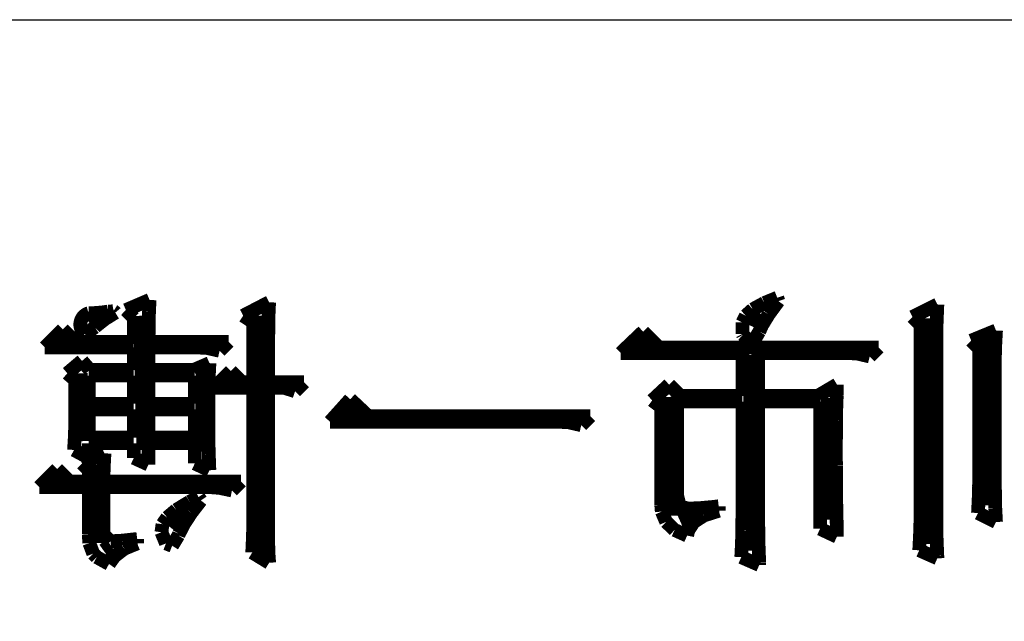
# Model space of a CAD drawing. Extents: x -19 to 391, y -43 to 244.
# Tile 8 of 33: x 0.55 to 7.83, y -32.13 to -27.68. Entities that reach past the tile are written whole.
import ezdxf

# ---------------------------------------------------------------- set-up
doc = ezdxf.new("R2010")
doc.units = 0
doc.layers.add('BOARD_GEOMETRY_SILKSCREEN_B', color=1, linetype='CONTINUOUS')

msp = doc.modelspace()

# ---------------------------------------------------------------- linework, layer by layer
at = {"layer": 'BOARD_GEOMETRY_SILKSCREEN_B'}
msp.add_lwpolyline([(-14.05001, -27.67965), (38.450012, -27.67965), (38.450012, -38.179756)], dxfattribs=at)
for points, const_width in [([(6.150864, -29.734256), (6.055106, -29.773372)], 0.1016), ([(6.159246, -29.759402), (6.150864, -29.734256)], 0.1016), ([(1.5113, -29.750766), (1.336294, -29.825696)], 0.1016), ([(1.506982, -29.839158), (1.5113, -29.750766)], 0.1016), ([(2.394966, -29.767784), (2.203196, -29.867352)], 0.1016), ([(2.391918, -29.82468), (2.394966, -29.767784)], 0.1016), ([(6.055106, -29.773372), (5.969508, -29.820362)], 0.1016), ([(6.087364, -29.857954), (6.159246, -29.759402)], 0.1016), ([(7.333996, -29.784294), (7.1501, -29.875988)], 0.1016), ([(7.32917, -29.904182), (7.333996, -29.784294)], 0.1016), ([(1.108202, -29.877258), (1.064768, -29.917898)], 0.127), ([(1.1811, -29.89199), (1.257808, -29.844492)], 0.1016), ([(1.336294, -29.825696), (1.394714, -29.883862)], 0.1016), ([(1.394714, -29.883862), (1.394714, -30.060392)], 0.1016), ([(1.453134, -29.86786), (1.478026, -30.859984)], 0.127), ([(1.504696, -29.936186), (1.506982, -29.839158)], 0.1016), ([(2.203196, -29.867352), (2.27838, -29.91739)], 0.1016), ([(2.336038, -29.86786), (2.336038, -31.605982)], 0.127), ([(2.389886, -29.897578), (2.391918, -29.82468)], 0.1016), ([(5.917692, -29.867352), (5.8928, -29.91739)], 0.1016), ([(5.969508, -29.820362), (5.917692, -29.867352)], 0.1016), ([(6.023102, -29.850588), (5.97789, -29.952188)], 0.127), ([(6.038342, -29.937964), (6.087364, -29.857954)], 0.1016), ([(7.1501, -29.875988), (7.20852, -29.934154)], 0.1016), ([(7.263892, -29.886656), (7.283704, -31.555182)], 0.127), ([(1.033272, -30.002988), (1.106678, -29.95295)], 0.1016), ([(1.106678, -29.95295), (1.117092, -29.94279)], 0.1016), ([(1.117092, -29.94279), (1.1811, -29.89199)], 0.1016), ([(1.503934, -30.041596), (1.504696, -29.936186)], 0.1016), ([(2.27838, -29.91739), (2.27838, -30.359858)], 0.1016), ([(2.38887, -29.987494), (2.389886, -29.897578)], 0.1016), ([(5.8928, -29.91739), (5.8928, -30.001464)], 0.1016), ([(6.017514, -29.984954), (6.038342, -29.937964)], 0.1016), ([(7.20852, -29.934154), (7.20852, -31.396686)], 0.1016), ([(7.326122, -30.000702), (7.32917, -29.904182)], 0.1016), ([(0.869696, -29.968698), (0.7366, -30.101794)], 0.1016), ([(0.88138, -30.05455), (0.853186, -30.035754)], 0.127), ([(0.961644, -30.060392), (0.869696, -29.968698)], 0.1016), ([(1.024636, -29.994098), (1.033272, -30.002988)], 0.1016), ([(2.3876, -30.090872), (2.38887, -29.987494)], 0.1016), ([(5.159502, -29.984954), (4.993386, -30.143196)], 0.1016), ([(5.276342, -30.101794), (5.159502, -29.984954)], 0.1016), ([(5.8928, -30.001464), (5.896864, -30.009084)], 0.1016), ([(5.896864, -30.009084), (5.959094, -30.068266)], 0.1016), ([(5.969508, -30.066488), (6.017514, -29.984954)], 0.1016), ([(7.326122, -31.436056), (7.326122, -30.000702)], 0.1016), ([(7.767574, -29.976572), (7.584186, -30.051756)], 0.1016), ([(7.76224, -30.075886), (7.767574, -29.976572)], 0.1016), ([(0.7366, -30.101794), (1.394714, -30.101794)], 0.1016), ([(1.394714, -30.060392), (0.961644, -30.060392)], 0.1016), ([(1.394714, -30.101794), (1.394714, -30.268164)], 0.1016), ([(1.502918, -30.060392), (1.503934, -30.041596)], 0.1016), ([(2.095246, -30.060392), (1.502918, -30.060392)], 0.1016), ([(1.502918, -30.268164), (1.502918, -30.101794)], 0.1016), ([(1.502918, -30.101794), (1.862074, -30.101794)], 0.1016), ([(1.862074, -30.101794), (1.937004, -30.105858)], 0.1016), ([(1.937004, -30.105858), (2.028698, -30.126686)], 0.1016), ([(2.028698, -30.126686), (2.095246, -30.060392)], 0.1016), ([(2.386584, -30.212284), (2.3876, -30.090872)], 0.1016), ([(5.210302, -30.089094), (5.124704, -30.079696)], 0.127), ([(6.900418, -30.101794), (5.276342, -30.101794)], 0.1016), ([(5.959094, -30.068266), (5.969508, -30.066488)], 0.1016), ([(6.833616, -30.168596), (6.900418, -30.101794)], 0.1016), ([(7.584186, -30.051756), (7.642606, -30.109668)], 0.1016), ([(7.688834, -30.050994), (7.705598, -31.26867)], 0.127), ([(7.759192, -30.172152), (7.76224, -30.075886)], 0.1016), ([(4.993386, -30.143196), (5.8928, -30.143196)], 0.1016), ([(5.8928, -30.143196), (5.8928, -30.45968)], 0.1016), ([(5.957824, -30.15869), (5.986272, -31.603696)], 0.127), ([(6.009386, -30.45968), (6.009386, -30.143196)], 0.1016), ([(6.009386, -30.143196), (6.667246, -30.143196)], 0.1016), ([(6.667246, -30.143196), (6.743192, -30.14726)], 0.1016), ([(6.743192, -30.14726), (6.833616, -30.168596)], 0.1016), ([(7.642606, -30.109668), (7.642606, -31.101284)], 0.1016), ([(7.759192, -31.109158), (7.759192, -30.172152)], 0.1016), ([(1.011682, -30.201362), (0.903224, -30.293056)], 0.1016), ([(1.069594, -30.268164), (1.011682, -30.201362)], 0.1016), ([(1.953768, -30.217872), (1.837182, -30.268164)], 0.1016), ([(1.949196, -30.30855), (1.953768, -30.217872)], 0.1016), ([(2.386584, -30.359858), (2.386584, -30.212284)], 0.1016), ([(0.903224, -30.293056), (0.961644, -30.343094)], 0.1016), ([(0.990092, -30.294072), (1.018032, -30.794452)], 0.127), ([(1.061466, -30.5181), (1.061466, -30.309566)], 0.1016), ([(1.061466, -30.309566), (1.394714, -30.309566)], 0.1016), ([(1.394714, -30.268164), (1.069594, -30.268164)], 0.1016), ([(1.394714, -30.309566), (1.394714, -30.5181)], 0.1016), ([(1.837182, -30.268164), (1.502918, -30.268164)], 0.1016), ([(1.502918, -30.5181), (1.502918, -30.309566)], 0.1016), ([(1.502918, -30.309566), (1.84531, -30.309566)], 0.1016), ([(1.84531, -30.309566), (1.84531, -30.5181)], 0.1016), ([(1.91643, -30.29077), (1.907032, -30.872176)], 0.127), ([(1.947418, -30.4038), (1.949196, -30.30855)], 0.1016), ([(2.111502, -30.2768), (1.987042, -30.40126)], 0.1016), ([(2.195068, -30.359858), (2.111502, -30.2768)], 0.1016), ([(0.961644, -30.343094), (0.961644, -30.661356)], 0.1016), ([(2.27838, -30.359858), (2.195068, -30.359858)], 0.1016), ([(2.653284, -30.359858), (2.386584, -30.359858)], 0.1016), ([(2.586482, -30.426152), (2.653284, -30.359858)], 0.1016), ([(5.351272, -30.376368), (5.226304, -30.492954)], 0.1016), ([(5.434584, -30.45968), (5.351272, -30.376368)], 0.1016), ([(6.591808, -30.376368), (6.450584, -30.45968)], 0.1016), ([(6.590284, -30.457902), (6.591808, -30.376368)], 0.1016), ([(1.945386, -30.503368), (1.947418, -30.4038)], 0.1016), ([(1.987042, -30.40126), (2.27838, -30.40126)], 0.1016), ([(2.27838, -30.40126), (2.27838, -31.325566)], 0.1016), ([(2.386584, -31.442152), (2.386584, -30.40126)], 0.1016), ([(2.386584, -30.40126), (2.511298, -30.40126)], 0.1016), ([(2.511298, -30.40126), (2.586482, -30.426152)], 0.1016), ([(5.345938, -30.4673), (5.368544, -31.345886)], 0.127), ([(5.8928, -30.45968), (5.434584, -30.45968)], 0.1016), ([(6.450584, -30.45968), (6.009386, -30.45968)], 0.1016), ([(6.53288, -30.47619), (6.535674, -31.373572)], 0.127), ([(6.586982, -30.547056), (6.590284, -30.457902)], 0.1016), ([(1.394714, -30.5181), (1.061466, -30.5181)], 0.1016), ([(1.84531, -30.5181), (1.502918, -30.5181)], 0.1016), ([(1.945386, -30.699964), (1.945386, -30.503368)], 0.1016), ([(2.994406, -30.484572), (2.8448, -30.651196)], 0.1016), ([(3.127502, -30.609794), (2.994406, -30.484572)], 0.1016), ([(5.226304, -30.492954), (5.293106, -30.542992)], 0.1016), ([(5.293106, -30.542992), (5.293106, -31.267654)], 0.1016), ([(5.409692, -31.19247), (5.409692, -30.50159)], 0.1016), ([(5.409692, -30.50159), (5.8928, -30.50159)], 0.1016), ([(5.8928, -30.50159), (5.8928, -31.359094)], 0.1016), ([(6.009386, -31.301182), (6.009386, -30.50159)], 0.1016), ([(6.009386, -30.50159), (6.467094, -30.50159)], 0.1016), ([(6.467094, -30.50159), (6.467094, -31.442152)], 0.1016), ([(1.061466, -30.767782), (1.061466, -30.559756)], 0.1016), ([(1.061466, -30.559756), (1.394714, -30.559756)], 0.1016), ([(1.394714, -30.559756), (1.394714, -30.767782)], 0.1016), ([(1.502918, -30.767782), (1.502918, -30.559756)], 0.1016), ([(1.502918, -30.559756), (1.84531, -30.559756)], 0.1016), ([(1.84531, -30.559756), (1.84531, -30.767782)], 0.1016), ([(3.054096, -30.581854), (2.953004, -30.574996)], 0.127), ([(4.768596, -30.609794), (3.127502, -30.609794)], 0.1016), ([(4.701794, -30.676596), (4.768596, -30.609794)], 0.1016), ([(6.585966, -30.644084), (6.586982, -30.547056)], 0.1016), ([(0.961644, -30.661356), (0.959104, -30.756352)], 0.1016), ([(2.8448, -30.651196), (4.53517, -30.651196)], 0.1016), ([(4.53517, -30.651196), (4.6101, -30.65526)], 0.1016), ([(4.6101, -30.65526), (4.701794, -30.676596)], 0.1016), ([(6.584696, -30.74797), (6.585966, -30.644084)], 0.1016), ([(0.959104, -30.756352), (0.953008, -30.859476)], 0.1016), ([(1.946402, -30.797754), (1.945386, -30.699964)], 0.1016), ([(6.583934, -30.859476), (6.584696, -30.74797)], 0.1016), ([(1.394714, -30.767782), (1.061466, -30.767782)], 0.1016), ([(1.061466, -30.917896), (1.061466, -30.809692)], 0.1016), ([(1.061466, -30.809692), (1.394714, -30.809692)], 0.1016), ([(1.394714, -30.809692), (1.394714, -30.917896)], 0.1016), ([(1.84531, -30.767782), (1.502918, -30.767782)], 0.1016), ([(1.502918, -30.96768), (1.502918, -30.809692)], 0.1016), ([(1.502918, -30.809692), (1.84531, -30.809692)], 0.1016), ([(1.84531, -30.809692), (1.84531, -30.959552)], 0.1016), ([(1.949196, -30.894782), (1.946402, -30.797754)], 0.1016), ([(0.953008, -30.859476), (1.061466, -30.917896)], 0.1016), ([(1.177798, -30.884368), (1.011682, -30.959552)], 0.1016), ([(1.172972, -30.978856), (1.177798, -30.884368)], 0.1016), ([(1.952498, -30.990794), (1.949196, -30.894782)], 0.1016), ([(6.583934, -30.876494), (6.583934, -30.859476)], 0.1016), ([(6.584696, -30.971998), (6.583934, -30.876494)], 0.1016), ([(1.011682, -30.959552), (1.061466, -31.00959)], 0.1016), ([(1.114298, -30.968696), (1.13919, -31.5468)], 0.127), ([(1.16967, -31.07817), (1.172972, -30.978856)], 0.1016), ([(1.394714, -30.917896), (1.502918, -30.96768)], 0.1016), ([(1.84531, -30.959552), (1.953768, -31.00959)], 0.1016), ([(6.584696, -31.068772), (6.584696, -30.971998)], 0.1016), ([(0.828294, -31.000954), (0.695198, -31.13405)], 0.1016), ([(0.919988, -31.092902), (0.828294, -31.000954)], 0.1016), ([(1.061466, -31.00959), (1.061466, -31.092902)], 0.1016), ([(1.953768, -31.00959), (1.952498, -30.990794)], 0.1016), ([(0.849376, -31.087568), (0.813816, -31.082996)], 0.127), ([(1.061466, -31.092902), (0.919988, -31.092902)], 0.1016), ([(1.16967, -31.092902), (1.16967, -31.07817)], 0.1016), ([(2.186686, -31.092902), (1.16967, -31.092902)], 0.1016), ([(2.120138, -31.159196), (2.186686, -31.092902)], 0.1016), ([(6.585966, -31.1658), (6.584696, -31.068772)], 0.1016), ([(7.642606, -31.101284), (7.64159, -31.12897)], 0.1016), ([(7.760208, -31.195772), (7.759192, -31.109158)], 0.1016), ([(0.695198, -31.13405), (1.061466, -31.13405)], 0.1016), ([(1.061466, -31.13405), (1.061466, -31.484062)], 0.1016), ([(1.16967, -31.484062), (1.16967, -31.13405)], 0.1016), ([(1.16967, -31.13405), (1.953768, -31.13405)], 0.1016), ([(1.953768, -31.13405), (2.028698, -31.139892)], 0.1016), ([(2.028698, -31.139892), (2.120138, -31.159196)], 0.1016), ([(5.43052, -31.277052), (5.409692, -31.19247)], 0.1016), ([(6.586982, -31.26359), (6.585966, -31.1658)], 0.1016), ([(7.64159, -31.12897), (7.639304, -31.222696)], 0.1016), ([(7.76224, -31.293562), (7.760208, -31.195772)], 0.1016), ([(1.806702, -31.242762), (1.707896, -31.30296)], 0.1016), ([(1.873504, -31.207456), (1.806702, -31.242762)], 0.1016), ([(1.820672, -31.322772), (1.890268, -31.232602)], 0.1016), ([(1.890268, -31.232602), (1.873504, -31.207456)], 0.1016), ([(5.293106, -31.267654), (5.29717, -31.315152)], 0.1016), ([(6.589014, -31.360872), (6.586982, -31.26359)], 0.1016), ([(7.639304, -31.222696), (7.634224, -31.325566)], 0.1016), ([(1.707896, -31.30296), (1.641602, -31.358586)], 0.1016), ([(1.761236, -31.341568), (1.682496, -31.4452)], 0.127), ([(1.76657, -31.405068), (1.820672, -31.322772)], 0.1016), ([(2.27838, -31.325566), (2.277364, -31.4198)], 0.1016), ([(5.29717, -31.315152), (5.329428, -31.391352)], 0.1016), ([(5.547106, -31.336996), (5.433822, -31.38805)], 0.127), ([(5.493004, -31.2928), (5.43052, -31.277052)], 0.1016), ([(5.579364, -31.289498), (5.493004, -31.2928)], 0.1016), ([(5.532374, -31.393384), (5.607304, -31.344362)], 0.1016), ([(5.681472, -31.2801), (5.579364, -31.289498)], 0.1016), ([(5.607304, -31.344362), (5.717794, -31.309056)], 0.1016), ([(5.717794, -31.275782), (5.681472, -31.2801)], 0.1016), ([(5.717794, -31.309056), (5.717794, -31.275782)], 0.1016), ([(6.009894, -31.393384), (6.009386, -31.301182)], 0.1016), ([(7.634224, -31.325566), (7.767574, -31.392368)], 0.1016), ([(7.767574, -31.392368), (7.76224, -31.293562)], 0.1016), ([(1.606804, -31.40837), (1.59893, -31.467552)], 0.1016), ([(1.641602, -31.358586), (1.606804, -31.40837)], 0.1016), ([(1.728978, -31.477966), (1.76657, -31.405068)], 0.1016), ([(5.329428, -31.391352), (5.391912, -31.450788)], 0.1016), ([(5.491988, -31.455868), (5.532374, -31.393384)], 0.1016), ([(5.8928, -31.359094), (5.891784, -31.456884)], 0.1016), ([(6.011418, -31.489396), (6.009894, -31.393384)], 0.1016), ([(6.5913, -31.45917), (6.589014, -31.360872)], 0.1016), ([(7.20852, -31.396686), (7.205472, -31.492698)], 0.1016), ([(1.061466, -31.484062), (1.065784, -31.547562)], 0.1016), ([(1.221994, -31.534862), (1.16967, -31.484062)], 0.1016), ([(1.59893, -31.467552), (1.632204, -31.550102)], 0.1016), ([(1.723898, -31.491682), (1.728978, -31.477966)], 0.1016), ([(2.277364, -31.4198), (2.274316, -31.51759)], 0.1016), ([(2.3876, -31.536386), (2.386584, -31.442152)], 0.1016), ([(5.391912, -31.450788), (5.484622, -31.492698)], 0.1016), ([(5.484622, -31.492698), (5.491988, -31.455868)], 0.1016), ([(5.891784, -31.456884), (5.889498, -31.553658)], 0.1016), ([(6.013196, -31.588202), (6.011418, -31.489396)], 0.1016), ([(6.467094, -31.442152), (6.591808, -31.500572)], 0.1016), ([(6.591808, -31.500572), (6.5913, -31.45917)], 0.1016), ([(7.32917, -31.532068), (7.326122, -31.436056)], 0.1016), ([(1.065784, -31.547562), (1.094994, -31.625794)], 0.1016), ([(1.230884, -31.57347), (1.17729, -31.61157)], 0.127), ([(1.22809, -31.5341), (1.221994, -31.534862)], 0.1016), ([(1.310386, -31.529782), (1.22809, -31.5341)], 0.1016), ([(1.419606, -31.51759), (1.310386, -31.529782)], 0.1016), ([(1.324864, -31.588964), (1.419606, -31.550356)], 0.1016), ([(1.419606, -31.550356), (1.419606, -31.51759)], 0.1016), ([(1.632204, -31.550102), (1.677924, -31.567882)], 0.1016), ([(1.677924, -31.567882), (1.723898, -31.491682)], 0.1016), ([(2.274316, -31.51759), (2.269998, -31.617158)], 0.1016), ([(2.390902, -31.633668), (2.3876, -31.536386)], 0.1016), ([(5.889498, -31.553658), (5.884418, -31.651702)], 0.1016), ([(7.205472, -31.492698), (7.200138, -31.600902)], 0.1016), ([(7.333488, -31.640272), (7.32917, -31.532068)], 0.1016), ([(1.094994, -31.625794), (1.120902, -31.651702)], 0.1016), ([(1.251966, -31.645352), (1.324864, -31.588964)], 0.1016), ([(2.269998, -31.617158), (2.394966, -31.693358)], 0.1016), ([(2.394966, -31.693358), (2.390902, -31.633668)], 0.1016), ([(6.017514, -31.689294), (6.013196, -31.588202)], 0.1016), ([(7.200138, -31.600902), (7.333996, -31.660084)], 0.1016), ([(1.120902, -31.651702), (1.21158, -31.701994)], 0.1016), ([(1.21158, -31.701994), (1.251966, -31.645352)], 0.1016), ([(5.884418, -31.651702), (6.017514, -31.709868)], 0.1016), ([(6.017514, -31.709868), (6.017514, -31.689294)], 0.1016), ([(7.333996, -31.660084), (7.333488, -31.640272)], 0.1016)]:
    msp.add_lwpolyline(points, dxfattribs=dict(at, const_width=const_width))
at = {"layer": 'BOARD_GEOMETRY_SILKSCREEN_B', "const_width": 0.1016}
for points in [[(1.002538, -29.955998, -0.414214), (1.060704, -29.849064)], [(1.204976, -29.836872, -0.038385), (1.060704, -29.849064)], [(1.245108, -29.83357, -0.03903), (1.204976, -29.836872)], [(1.245108, -29.83357, -0.082077), (1.257808, -29.844492)], [(1.024636, -29.994098, -0.123262), (1.002538, -29.955998)]]:
    msp.add_lwpolyline(points, format="xyb", dxfattribs=at)

doc.saveas('drawing.dxf')
